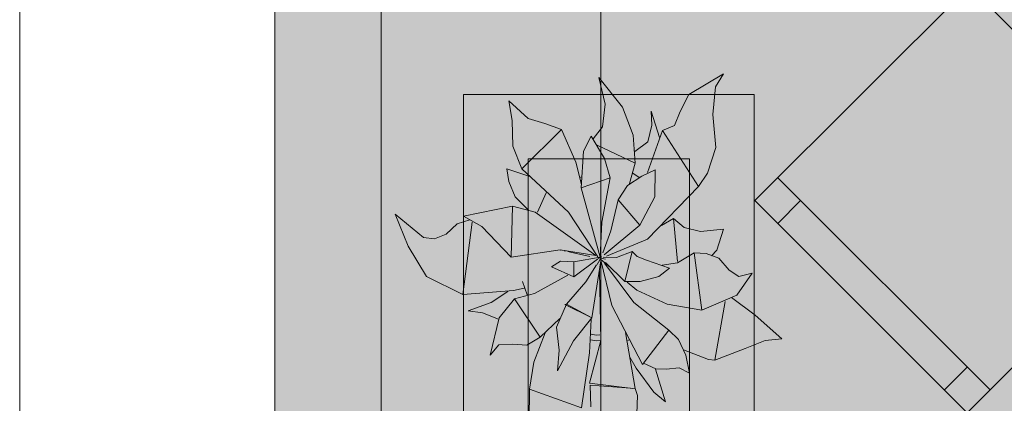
# Model space of a CAD drawing. Header units: millimetres. Extents: x 0 to 1210, y -24 to 589.
# Tile 37 of 49: x 395.45 to 403.08, y 321.35 to 324.32. Entities that reach past the tile are written whole.
import ezdxf
from ezdxf.xclip import XClip

# ---------------------------------------------------------------- set-up
doc = ezdxf.new("R2010")
doc.units = ezdxf.units.MM
doc.header["$MEASUREMENT"] = 0
doc.header["$XCLIPFRAME"] = 0
doc.linetypes.add('Штриховая', pattern=[5.644444, 2.822222, -2.822222])
for name, color, linetype in [('Интерьер - Мебель', 7, 'Continuous'), ('Конструктив - Стены наружние фасад', 7, 'Continuous'), ('Элемент Модели - Зона', 7, 'Continuous'), ('Элемент Модели - Оси', 7, 'Continuous')]:
    doc.layers.add(name, color=color, linetype=linetype)

# ---------------------------------------------------------------- blocks, each defined once
blk = doc.blocks.new('Чертеж_2_2', base_point=(217.7037, 72.6044))
at = {"layer": 'Интерьер - Мебель', "linetype": 'Continuous', "lineweight": 0, "true_color": 0xffffff}
for points in [[(404.453, 322.9392), (402.809, 324.5833), (401.1473, 322.9216), (402.7913, 321.2775)], [(398.3608, 322.8159), (398.4623, 322.5681), (398.6033, 322.3329), (398.8864, 322.195), (399.2323, 322.2183), (399.1122, 322.1371), (398.9258, 322.0675), (399.0378, 322.0518), (399.1616, 322.0014), (399.0962, 321.7237), (399.1634, 321.8043), (399.3487, 321.8031), (399.3815, 321.8004), (399.4828, 321.8625), (399.5216, 321.8973), (399.4328, 321.664), (399.4047, 321.4874), (399.3986, 321.2446), (399.3162, 321.0639), (399.1658, 320.9493), (399.3554, 320.9658), (399.5771, 321.0295), (399.7273, 321.1736), (399.8052, 321.3166), (399.8732, 321.8438), (399.9393, 321.7836), (399.8672, 321.5061), (399.876, 321.3245), (399.938, 321.2042), (400.0363, 321.1398), (400.1126, 321.0094), (400.1333, 320.9128), (400.2319, 321.269), (400.2289, 321.4377), (400.1823, 321.6821), (400.3494, 321.458), (400.4534, 321.3621), (400.3801, 321.619), (400.5097, 321.6199), (400.5599, 321.6249), (400.641, 321.5845), (400.593, 321.7639), (400.8121, 321.6874), (401.2263, 321.8386), (401.3565, 321.8508), (400.9645, 322.1707), (401.0064, 322.1886), (401.1265, 322.3599), (401.0234, 322.3342), (400.9465, 322.3833), (400.8663, 322.4756), (400.8173, 322.4931), (400.8529, 322.5378), (400.9024, 322.7012), (400.7255, 322.6814), (400.5978, 322.7142), (400.5164, 322.784), (400.4353, 322.733), (400.7109, 323.0308), (400.7793, 323.1339), (400.8454, 323.3321), (400.8204, 323.5897), (400.841, 323.8028), (400.9038, 323.9041), (400.6362, 323.7446), (400.5252, 323.5024), (400.4307, 323.4647), (400.4092, 323.4098), (400.3443, 323.6141), (400.3496, 323.5051), (400.3168, 323.3766), (400.2176, 323.3014), (400.203, 323.4286), (400.1203, 323.6455), (399.9383, 323.8749), (399.9883, 323.6696), (399.9659, 323.4928), (399.8953, 323.4002), (399.8788, 323.4206), (399.8321, 323.3308), (399.8034, 323.0457), (399.7589, 323.2199), (399.6503, 323.4728), (399.3904, 323.5591), (399.2404, 323.6954), (399.2673, 323.5418), (399.2734, 323.3445), (399.3417, 323.1672), (399.4044, 323.1077), (399.227, 323.1674), (399.2421, 323.0689), (399.2913, 322.9519), (399.3945, 322.8469), (399.2708, 322.8789), (398.8891, 322.8008), (398.961, 322.7612), (398.8416, 322.7413), (398.7987, 322.7018), (398.728, 322.651), (398.667, 322.6264), (398.5806, 322.6355)]]:
    blk.add_hatch(color=7, dxfattribs=at).paths.add_polyline_path(points)
at = {"layer": 'Конструктив - Стены наружние фасад', "linetype": 'Continuous', "lineweight": 0, "true_color": 0x000000}
for points in [[(397.4287, 343.1044), (397.4287, 283.9169), (397.5037, 283.9169), (397.5037, 343.1044)], [(397.6537, 341.1044), (397.5037, 341.1044), (397.5037, 283.9169), (397.6537, 283.9169)], [(397.6537, 341.1044), (397.6537, 283.9169), (398.2537, 283.9169), (398.2537, 341.1044)]]:
    blk.add_hatch(color=18, dxfattribs=at).paths.add_polyline_path(points)
at = {"layer": 'Элемент Модели - Зона', "linetype": 'Continuous', "lineweight": 0, "true_color": 0xd0cde4}
blk.add_hatch(color=254, dxfattribs=at).paths.add_polyline_path([(398.2537, 340.8544), (398.2537, 298.3914), (398.2537, 297.3914), (398.4537, 297.3914), (398.4537, 299.1044), (401.4537, 299.1044), (401.4537, 297.6044), (407.6441, 297.6044), (407.6441, 341.1044), (398.2537, 341.1044)])
at = {"layer": 'Интерьер - Мебель', "color": 7, "linetype": 'Continuous', "lineweight": 15, "ltscale": 0.5}
for p, q in [((400.6362, 323.7446), (400.9038, 323.9041)), ((400.6362, 323.7446), (400.9038, 323.9041)), ((400.841, 323.8028), (400.9038, 323.9041)), ((400.841, 323.8028), (400.9038, 323.9041)), ((399.9383, 323.8749), (399.9883, 323.6696)), ((399.9383, 323.8749), (400.1203, 323.6455)), ((399.9383, 323.8749), (399.9883, 323.6696)), ((399.9383, 323.8749), (400.1203, 323.6455)), ((398.8905, 323.7445), (398.8905, 316.2445)), ((401.1405, 323.7445), (398.8905, 323.7445)), ((400.5681, 323.6121), (400.6362, 323.7446)), ((400.5681, 323.6121), (400.6362, 323.7446)), ((400.8204, 323.5896), (400.841, 323.8028)), ((400.8204, 323.5896), (400.841, 323.8028)), ((401.1405, 316.2445), (401.1405, 323.7445)), ((399.2404, 323.6954), (399.2673, 323.5418)), ((399.2404, 323.6954), (399.3904, 323.5591)), ((399.2404, 323.6954), (399.2673, 323.5418)), ((399.2404, 323.6954), (399.3904, 323.5591)), ((399.9659, 323.4928), (399.9883, 323.6696)), ((399.9659, 323.4928), (399.9883, 323.6696)), ((400.1203, 323.6455), (400.203, 323.4286)), ((400.1203, 323.6455), (400.203, 323.4286)), ((400.3443, 323.6141), (400.3496, 323.5051)), ((400.3443, 323.6141), (400.4092, 323.4098)), ((400.3443, 323.6141), (400.3496, 323.5051)), ((400.3443, 323.6141), (400.4092, 323.4098)), ((400.5252, 323.5024), (400.5681, 323.6121)), ((400.5252, 323.5024), (400.5681, 323.6121)), ((400.8204, 323.5896), (400.8454, 323.3321)), ((400.8204, 323.5896), (400.8454, 323.3321)), ((399.2673, 323.5418), (399.2734, 323.3446)), ((399.2673, 323.5418), (399.2734, 323.3446)), ((399.3904, 323.5591), (399.5196, 323.5194)), ((399.3904, 323.5591), (399.5196, 323.5194)), ((399.5196, 323.5194), (399.6503, 323.4728)), ((399.5196, 323.5194), (399.6503, 323.4728)), ((400.3168, 323.3766), (400.3496, 323.5051)), ((400.3168, 323.3766), (400.3496, 323.5051)), ((400.4307, 323.4647), (400.5252, 323.5024)), ((400.4307, 323.4647), (400.5252, 323.5024)), ((399.3417, 323.1672), (399.6503, 323.4728)), ((399.3417, 323.1672), (399.6503, 323.4728)), ((399.6503, 323.4728), (399.7589, 323.2199)), ((399.6503, 323.4728), (399.7589, 323.2199)), ((399.8953, 323.4002), (399.9659, 323.4928)), ((399.8953, 323.4002), (399.9659, 323.4928)), ((400.203, 323.4286), (400.2192, 323.2125)), ((400.203, 323.4286), (400.2192, 323.2125)), ((400.3145, 323.1401), (400.4307, 323.4647)), ((400.3145, 323.1401), (400.4307, 323.4647)), ((400.4307, 323.4647), (400.7109, 323.0308)), ((400.4307, 323.4647), (400.7109, 323.0308)), ((399.819, 323.3055), (399.8788, 323.4206)), ((399.819, 323.3055), (399.8788, 323.4206)), ((399.8788, 323.4206), (399.9824, 323.2472)), ((399.8788, 323.4206), (399.9824, 323.2472)), ((399.9253, 323.3523), (400.2192, 323.2125)), ((399.9253, 323.3523), (400.2192, 323.2125)), ((400.2176, 323.3014), (400.3168, 323.3766)), ((400.2176, 323.3014), (400.3168, 323.3766)), ((399.2734, 323.3446), (399.3417, 323.1672)), ((399.2734, 323.3446), (399.3417, 323.1672)), ((399.8019, 323.0197), (399.819, 323.3055)), ((399.8019, 323.0197), (399.819, 323.3055)), ((400.7793, 323.1339), (400.8454, 323.3321)), ((400.7793, 323.1339), (400.8454, 323.3321)), ((399.3905, 323.2445), (399.3905, 316.7445)), ((400.6405, 323.2445), (399.3905, 323.2445)), ((399.7589, 323.2199), (399.8034, 323.0458)), ((399.7589, 323.2199), (399.8034, 323.0458)), ((399.9824, 323.2472), (400.0263, 323.099)), ((399.9824, 323.2472), (400.0263, 323.099)), ((400.1752, 323.0539), (400.2192, 323.2125)), ((400.1752, 323.0539), (400.2192, 323.2125)), ((400.6405, 316.7445), (400.6405, 323.2445)), ((399.227, 323.1674), (399.2421, 323.0689)), ((399.227, 323.1674), (399.4044, 323.1077)), ((399.227, 323.1674), (399.2421, 323.0689)), ((399.227, 323.1674), (399.4044, 323.1077)), ((399.3417, 323.1672), (399.7031, 322.8331)), ((399.3417, 323.1672), (399.7031, 322.8331)), ((400.2017, 323.1331), (400.25, 323.0996)), ((400.2017, 323.1331), (400.25, 323.0996)), ((400.2712, 323.1111), (400.3755, 323.1593)), ((400.2712, 323.1111), (400.3755, 323.1593)), ((400.3718, 322.9516), (400.3755, 323.1593)), ((400.3718, 322.9516), (400.3755, 323.1593)), ((400.7109, 323.0308), (400.7793, 323.1339)), ((400.7109, 323.0308), (400.7793, 323.1339)), ((399.2421, 323.0689), (399.2913, 322.9519)), ((399.2421, 323.0689), (399.2913, 322.9519)), ((399.7879, 323.1002), (399.8068, 323.1063)), ((399.7879, 323.1002), (399.8068, 323.1063)), ((399.8019, 323.0197), (400.0263, 323.099)), ((399.8019, 323.0197), (400.0263, 323.099)), ((399.9616, 322.7537), (400.0263, 323.099)), ((399.9616, 322.7537), (400.0263, 323.099)), ((400.16, 323.0386), (400.2712, 323.1111)), ((400.16, 323.0386), (400.2712, 323.1111)), ((402.9681, 321.4543), (401.3241, 323.0983)), ((399.4623, 322.831), (399.5314, 322.9815)), ((399.4623, 322.831), (399.5314, 322.9815)), ((399.8019, 323.0197), (399.9474, 322.4835)), ((399.8019, 323.0197), (399.9474, 322.4835)), ((400.0874, 322.9268), (400.16, 323.0386)), ((400.0874, 322.9268), (400.16, 323.0386)), ((400.3154, 322.6237), (400.7109, 323.0308)), ((400.3154, 322.6237), (400.7109, 323.0308)), ((399.2913, 322.9519), (399.3945, 322.8469)), ((399.2913, 322.9519), (399.3945, 322.8469)), ((400.0302, 322.6871), (400.0874, 322.9268)), ((400.0302, 322.6871), (400.0874, 322.9268)), ((400.0874, 322.9268), (400.2563, 322.7301)), ((400.0874, 322.9268), (400.2563, 322.7301)), ((400.2563, 322.7301), (400.3718, 322.9516)), ((400.2563, 322.7301), (400.3718, 322.9516)), ((401.5008, 322.9216), (401.3241, 322.7448)), ((398.3608, 322.8159), (398.4623, 322.5681)), ((398.3608, 322.8159), (398.5806, 322.6355)), ((398.3608, 322.8159), (398.4623, 322.5681)), ((398.3608, 322.8159), (398.5806, 322.6355)), ((398.8891, 322.8008), (399.2708, 322.8789)), ((398.8891, 322.8008), (399.2708, 322.8789)), ((399.2589, 322.4841), (399.2707, 322.8789)), ((399.2589, 322.4841), (399.2707, 322.8789)), ((399.2708, 322.8789), (399.444, 322.8312)), ((399.2708, 322.8789), (399.444, 322.8312)), ((399.444, 322.8312), (399.9145, 322.4951)), ((399.444, 322.8312), (399.9145, 322.4951)), ((399.7031, 322.8331), (399.9315, 322.4865)), ((399.7031, 322.8331), (399.9315, 322.4865)), ((398.7559, 322.6622), (398.8416, 322.7413)), ((398.7559, 322.6622), (398.8416, 322.7413)), ((398.8416, 322.7413), (398.9402, 322.7729)), ((398.8416, 322.7413), (398.9402, 322.7729)), ((398.8864, 322.195), (398.9569, 322.7534)), ((398.8864, 322.195), (398.9569, 322.7534)), ((398.8891, 322.8008), (399.0329, 322.7215)), ((398.8891, 322.8008), (399.0329, 322.7215)), ((399.9474, 322.4835), (399.9616, 322.7537)), ((399.9474, 322.4835), (399.9616, 322.7537)), ((400.424, 322.7293), (400.5164, 322.784)), ((400.424, 322.7293), (400.5164, 322.784)), ((400.4316, 322.7451), (400.4353, 322.733)), ((400.4316, 322.7451), (400.4353, 322.733)), ((400.5164, 322.784), (400.5479, 322.4498)), ((400.5164, 322.784), (400.5978, 322.7142)), ((400.5164, 322.784), (400.5479, 322.4498)), ((400.5164, 322.784), (400.5978, 322.7142)), ((398.667, 322.6264), (398.7559, 322.6622)), ((398.667, 322.6264), (398.7559, 322.6622)), ((399.0329, 322.7215), (399.2589, 322.4841)), ((399.0329, 322.7215), (399.2589, 322.4841)), ((399.9695, 322.516), (400.0302, 322.6871)), ((399.9695, 322.516), (400.0302, 322.6871)), ((399.9785, 322.5018), (400.2563, 322.7301)), ((399.9785, 322.5018), (400.2563, 322.7301)), ((400.5978, 322.7142), (400.7255, 322.6814)), ((400.5978, 322.7142), (400.7255, 322.6814)), ((400.7255, 322.6814), (400.9024, 322.7012)), ((400.7255, 322.6814), (400.9024, 322.7012)), ((400.8529, 322.5378), (400.9024, 322.7012)), ((400.8529, 322.5378), (400.9024, 322.7012)), ((398.5806, 322.6355), (398.667, 322.6264)), ((398.5806, 322.6355), (398.667, 322.6264)), ((399.9988, 322.4902), (400.3154, 322.6237)), ((399.9988, 322.4902), (400.3154, 322.6237)), ((398.4623, 322.5681), (398.6033, 322.3329)), ((398.4623, 322.5681), (398.6033, 322.3329)), ((399.2589, 322.4841), (399.6393, 322.5397)), ((399.2589, 322.4841), (399.6393, 322.5397)), ((399.6393, 322.5397), (399.9145, 322.4951)), ((399.6393, 322.5397), (399.9145, 322.4951)), ((399.6412, 322.5385), (399.646, 322.5374)), ((399.6412, 322.5385), (399.646, 322.5374)), ((399.6702, 322.5322), (399.6799, 322.5301)), ((399.6702, 322.5322), (399.6799, 322.5301)), ((399.6992, 322.5259), (399.7185, 322.5217)), ((399.6992, 322.5259), (399.7185, 322.5217)), ((399.7185, 322.5217), (399.8681, 322.489)), ((399.7185, 322.5217), (399.8681, 322.489)), ((400.0746, 322.4801), (400.1974, 322.5268)), ((400.0746, 322.4801), (400.1974, 322.5268)), ((400.1387, 322.294), (400.1974, 322.5268)), ((400.1387, 322.294), (400.1974, 322.5268)), ((400.1974, 322.5268), (400.236, 322.4875)), ((400.1974, 322.5268), (400.236, 322.4875)), ((400.548, 322.44), (400.6761, 322.518)), ((400.548, 322.44), (400.6761, 322.518)), ((400.6761, 322.518), (400.7356, 322.0723)), ((400.6761, 322.518), (400.7682, 322.5106)), ((400.6761, 322.518), (400.7356, 322.0723)), ((400.6761, 322.518), (400.7682, 322.5106)), ((400.7682, 322.5106), (400.8663, 322.4756)), ((400.7682, 322.5106), (400.8663, 322.4756)), ((400.8099, 322.4934), (400.8529, 322.5378)), ((400.8099, 322.4934), (400.8529, 322.5378)), ((399.5712, 322.4072), (399.6402, 322.4514)), ((399.5712, 322.4072), (399.6402, 322.4514)), ((399.6402, 322.4514), (399.7436, 322.4477)), ((399.6402, 322.4514), (399.7436, 322.4477)), ((399.7436, 322.4477), (399.9474, 322.4835)), ((399.7436, 322.4477), (399.9474, 322.4835)), ((399.7436, 322.4477), (399.7447, 322.33)), ((399.7436, 322.4477), (399.7447, 322.33)), ((399.7447, 322.33), (399.9277, 322.4686)), ((399.7447, 322.33), (399.9277, 322.4686)), ((399.885, 322.0135), (399.9539, 322.4552)), ((399.885, 322.0135), (399.9539, 322.4552)), ((399.9264, 322.4253), (399.9586, 322.4855)), ((399.9264, 322.4253), (399.9586, 322.4855)), ((399.9301, 322.4699), (399.9586, 322.4855)), ((399.9301, 322.4699), (399.9586, 322.4855)), ((399.935, 322.4814), (399.9448, 322.479)), ((399.935, 322.4814), (399.9448, 322.479)), ((399.9425, 322.4798), (399.9474, 322.4835)), ((399.9425, 322.4798), (399.9474, 322.4835)), ((399.9534, 322.4593), (400.0399, 322.1074)), ((399.9534, 322.4593), (400.0399, 322.1074)), ((399.9546, 322.4766), (399.9888, 322.4683)), ((399.9546, 322.4766), (399.9888, 322.4683)), ((399.9546, 322.4646), (400.0278, 322.402)), ((399.9546, 322.4646), (400.0278, 322.402)), ((399.9709, 322.4829), (400.0746, 322.4801)), ((399.9709, 322.4829), (400.0746, 322.4801)), ((399.9823, 322.4368), (400.2096, 322.1323)), ((399.9823, 322.4368), (400.2096, 322.1323)), ((399.9897, 322.4417), (400.1387, 322.294)), ((399.9897, 322.4417), (400.1387, 322.294)), ((400.236, 322.4875), (400.3085, 322.4591)), ((400.236, 322.4875), (400.3085, 322.4591)), ((400.3085, 322.4591), (400.4847, 322.3976)), ((400.3085, 322.4591), (400.4847, 322.3976)), ((400.4288, 322.4214), (400.548, 322.44)), ((400.4288, 322.4214), (400.548, 322.44)), ((400.8663, 322.4756), (400.9465, 322.3833)), ((400.8663, 322.4756), (400.9465, 322.3833)), ((399.5712, 322.4072), (399.7447, 322.33)), ((399.5712, 322.4072), (399.7447, 322.33)), ((399.8371, 322.2932), (399.9202, 322.4247)), ((399.8371, 322.2932), (399.9202, 322.4247)), ((399.944, 322.378), (399.9532, 321.8371)), ((399.944, 322.378), (399.9532, 321.8371)), ((400.4041, 322.3333), (400.4847, 322.3976)), ((400.4041, 322.3333), (400.4847, 322.3976)), ((400.9465, 322.3833), (401.0234, 322.3342)), ((400.9465, 322.3833), (401.0234, 322.3342)), ((401.0064, 322.1886), (401.1265, 322.3599)), ((401.0064, 322.1886), (401.1265, 322.3599)), ((401.0234, 322.3342), (401.1265, 322.3599)), ((401.0234, 322.3342), (401.1265, 322.3599)), ((398.6033, 322.3329), (398.8864, 322.195)), ((398.6033, 322.3329), (398.8864, 322.195)), ((399.3465, 322.2947), (399.3821, 322.1915)), ((399.3465, 322.2947), (399.3821, 322.1915)), ((399.44, 322.2028), (399.6992, 322.3441)), ((399.44, 322.2028), (399.6992, 322.3441)), ((399.6872, 322.1198), (399.8371, 322.2932)), ((399.6872, 322.1198), (399.8371, 322.2932)), ((400.1387, 322.294), (400.259, 322.2957)), ((400.1387, 322.294), (400.259, 322.2957)), ((400.1582, 322.2904), (400.2314, 322.2278)), ((400.1582, 322.2904), (400.2314, 322.2278)), ((400.259, 322.2957), (400.4041, 322.3333)), ((400.259, 322.2957), (400.4041, 322.3333)), ((398.8864, 322.195), (399.2783, 322.2248)), ((398.8864, 322.195), (399.2783, 322.2248)), ((399.105, 322.1323), (399.2323, 322.2183)), ((399.105, 322.1323), (399.2323, 322.2183)), ((399.2783, 322.2248), (399.3608, 322.2418)), ((399.2783, 322.2248), (399.3608, 322.2418)), ((399.286, 322.1608), (399.44, 322.2028)), ((399.286, 322.1608), (399.44, 322.2028)), ((400.2314, 322.2278), (400.4661, 322.1186)), ((400.2314, 322.2278), (400.4661, 322.1186)), ((398.9258, 322.0675), (399.105, 322.1323)), ((398.9258, 322.0675), (399.105, 322.1323)), ((399.1671, 322.012), (399.286, 322.1608)), ((399.1671, 322.012), (399.286, 322.1608)), ((399.286, 322.1608), (399.4828, 321.8625)), ((399.286, 322.1608), (399.4828, 321.8625)), ((400.2096, 322.1323), (400.4793, 321.9163)), ((400.2096, 322.1323), (400.4793, 321.9163)), ((400.7356, 322.0723), (401.0064, 322.1886)), ((400.7356, 322.0723), (401.0064, 322.1886)), ((400.8369, 321.6842), (400.9153, 322.1402)), ((400.8369, 321.6842), (400.9153, 322.1402)), ((400.9645, 322.1707), (401.148, 322.0348)), ((400.9645, 322.1707), (401.148, 322.0348)), ((398.9258, 322.0675), (399.0378, 322.0518)), ((398.9258, 322.0675), (399.0378, 322.0518)), ((399.0378, 322.0518), (399.1616, 322.0014)), ((399.0378, 322.0518), (399.1616, 322.0014)), ((399.611, 321.9404), (399.6872, 322.1198)), ((399.611, 321.9404), (399.6872, 322.1198)), ((399.6759, 322.1162), (399.6872, 322.1198)), ((399.6759, 322.1162), (399.6872, 322.1198)), ((399.6759, 322.1162), (399.885, 322.0135)), ((399.6759, 322.1162), (399.885, 322.0135)), ((399.6872, 322.1198), (399.885, 322.0135)), ((399.6872, 322.1198), (399.885, 322.0135)), ((400.0399, 322.1074), (400.2765, 321.6521)), ((400.0399, 322.1074), (400.2765, 321.6521)), ((400.4661, 322.1186), (400.7356, 322.0723)), ((400.4661, 322.1186), (400.7356, 322.0723)), ((399.0962, 321.7237), (399.1671, 322.012)), ((399.0962, 321.7237), (399.1671, 322.012)), ((399.4828, 321.8625), (399.6364, 322.0091)), ((399.4828, 321.8625), (399.6364, 322.0091)), ((399.7423, 321.835), (399.885, 322.0135)), ((399.7423, 321.835), (399.885, 322.0135)), ((399.8649, 321.7415), (399.8788, 322.0013)), ((399.8649, 321.7415), (399.8788, 322.0013)), ((401.148, 322.0348), (401.3565, 321.8508)), ((401.148, 322.0348), (401.3565, 321.8508)), ((399.4337, 321.6696), (399.5216, 321.8973)), ((399.4337, 321.6696), (399.5216, 321.8973)), ((399.611, 321.9404), (399.6311, 321.7624)), ((399.611, 321.9404), (399.6311, 321.7624)), ((400.1444, 321.8998), (400.2202, 321.4644)), ((400.1444, 321.8998), (400.2202, 321.4644)), ((400.2765, 321.6521), (400.4793, 321.9163)), ((400.2765, 321.6521), (400.4793, 321.9163)), ((400.4793, 321.9163), (400.555, 321.8447)), ((400.4793, 321.9163), (400.555, 321.8447)), ((399.3815, 321.8004), (399.4828, 321.8625)), ((399.3815, 321.8004), (399.4828, 321.8625)), ((399.617, 321.603), (399.7423, 321.835)), ((399.617, 321.603), (399.7423, 321.835)), ((399.8672, 321.5061), (399.9532, 321.8371)), ((399.8672, 321.5061), (399.9532, 321.8371)), ((399.8732, 321.8438), (399.9168, 321.8351)), ((399.8732, 321.8438), (399.9168, 321.8351)), ((399.8787, 321.8865), (399.9188, 321.8785)), ((399.8787, 321.8865), (399.9188, 321.8785)), ((399.9168, 321.8351), (399.9506, 321.837)), ((399.9168, 321.8351), (399.9506, 321.837)), ((399.9188, 321.8785), (399.9471, 321.8801)), ((399.9188, 321.8785), (399.9471, 321.8801)), ((400.1631, 321.8362), (400.1729, 321.8426)), ((400.1631, 321.8362), (400.1729, 321.8426)), ((400.555, 321.8447), (400.6114, 321.7226)), ((400.555, 321.8447), (400.6114, 321.7226)), ((401.0712, 321.7741), (401.2263, 321.8386)), ((401.0712, 321.7741), (401.2263, 321.8386)), ((401.2263, 321.8386), (401.3565, 321.8508)), ((401.2263, 321.8386), (401.3565, 321.8508)), ((399.0962, 321.7237), (399.1634, 321.8043)), ((399.0962, 321.7237), (399.1634, 321.8043)), ((399.1634, 321.8043), (399.2709, 321.8093)), ((399.1634, 321.8043), (399.2709, 321.8093)), ((399.2709, 321.8093), (399.3815, 321.8004)), ((399.2709, 321.8093), (399.3815, 321.8004)), ((399.617, 321.603), (399.6311, 321.7624)), ((399.617, 321.603), (399.6311, 321.7624)), ((400.593, 321.7639), (400.7873, 321.6905)), ((400.593, 321.7639), (400.7873, 321.6905)), ((400.8369, 321.6842), (401.0712, 321.7741)), ((400.8369, 321.6842), (401.0712, 321.7741)), ((399.4003, 321.4597), (399.4337, 321.6696)), ((399.4003, 321.4597), (399.4337, 321.6696)), ((399.8052, 321.3166), (399.8649, 321.7415)), ((399.8052, 321.3166), (399.8649, 321.7415)), ((400.1793, 321.7085), (400.2286, 321.622)), ((400.1793, 321.7085), (400.2286, 321.622)), ((400.6114, 321.7226), (400.641, 321.5845)), ((400.6114, 321.7226), (400.641, 321.5845)), ((400.7873, 321.6905), (400.8369, 321.6842)), ((400.7873, 321.6905), (400.8369, 321.6842)), ((400.2286, 321.622), (400.3649, 321.437)), ((400.2286, 321.622), (400.3649, 321.437)), ((400.2832, 321.6609), (400.3801, 321.619)), ((400.2832, 321.6609), (400.3801, 321.619)), ((400.3774, 321.6161), (400.4534, 321.3621)), ((400.3774, 321.6161), (400.4534, 321.3621)), ((400.3801, 321.619), (400.4595, 321.6149)), ((400.3801, 321.619), (400.4595, 321.6149)), ((400.4595, 321.6149), (400.5599, 321.625)), ((400.4595, 321.6149), (400.5599, 321.625)), ((400.5599, 321.625), (400.641, 321.5845)), ((400.5599, 321.625), (400.641, 321.5845)), ((402.7913, 321.6311), (402.6145, 321.4543)), ((399.3983, 321.2157), (399.4003, 321.4597)), ((399.3983, 321.2157), (399.4003, 321.4597)), ((399.4003, 321.4597), (399.8052, 321.3166)), ((399.4003, 321.4597), (399.8052, 321.3166)), ((399.8672, 321.5061), (400.2011, 321.4666)), ((399.8672, 321.5061), (400.2011, 321.4666)), ((399.8701, 321.4923), (399.876, 321.3245)), ((399.8701, 321.4923), (400.2202, 321.4644)), ((399.8701, 321.4923), (399.876, 321.3245)), ((399.8701, 321.4923), (400.2202, 321.4644)), ((400.2202, 321.4644), (400.2377, 321.411)), ((400.2202, 321.4644), (400.2377, 321.411)), ((400.2319, 321.269), (400.2377, 321.411)), ((400.2319, 321.269), (400.2377, 321.411)), ((400.3649, 321.437), (400.4534, 321.3621)), ((400.3649, 321.437), (400.4534, 321.3621))]:
    blk.add_line(p, q, dxfattribs=at)
at = {"layer": 'Интерьер - Мебель', "color": 7, "linetype": 'Continuous', "lineweight": 15, "ltscale": 0.5, "flags": 128}
blk.add_lwpolyline([(404.453, 322.9392), (402.809, 324.5833), (401.1473, 322.9216), (402.7913, 321.2775)], close=True, dxfattribs=at)
at = {"layer": 'Конструктив - Стены наружние фасад', "color": 7, "linetype": 'Continuous', "lineweight": 15, "ltscale": 0.5, "flags": 128}
for points in [[(397.4287, 343.1044), (397.4287, 283.9169)], [(398.2537, 299.1294), (398.2537, 341.0444)]]:
    blk.add_lwpolyline(points, dxfattribs=at)
at = {"layer": 'Элемент Модели - Зона', "color": 7, "linetype": 'Штриховая', "lineweight": 15, "ltscale": 0.5, "flags": 128}
blk.add_lwpolyline([(407.6441, 341.1044), (398.2537, 341.1044), (398.2537, 340.8544), (398.2537, 298.3914), (398.2537, 297.3914), (398.4537, 297.3914), (398.4537, 299.1044), (401.4537, 299.1044), (401.4537, 297.6044), (407.6441, 297.6044)], dxfattribs=at)
at = {"layer": 'Элемент Модели - Оси', "color": 7, "linetype": 'Continuous', "lineweight": 15, "ltscale": 0.5}
for p, q in [((395.4537, 533.6044), (395.4537, 137.3615)), ((399.9537, 533.6044), (399.9537, 137.3615))]:
    blk.add_line(p, q, dxfattribs=at)

msp = doc.modelspace()

# ---------------------------------------------------------------- block references
at = {"color": 161, "linetype": 'Continuous', "lineweight": 40, "true_color": 0x83aefe}
ref = msp.add_blockref('Чертеж_2_2', (217.7037, 72.6044), dxfattribs=at)
XClip(ref).set_block_clipping_path([(24.004460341, 137.3615431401), (407.6441154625, 585.1734188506)])

doc.saveas('drawing.dxf')
